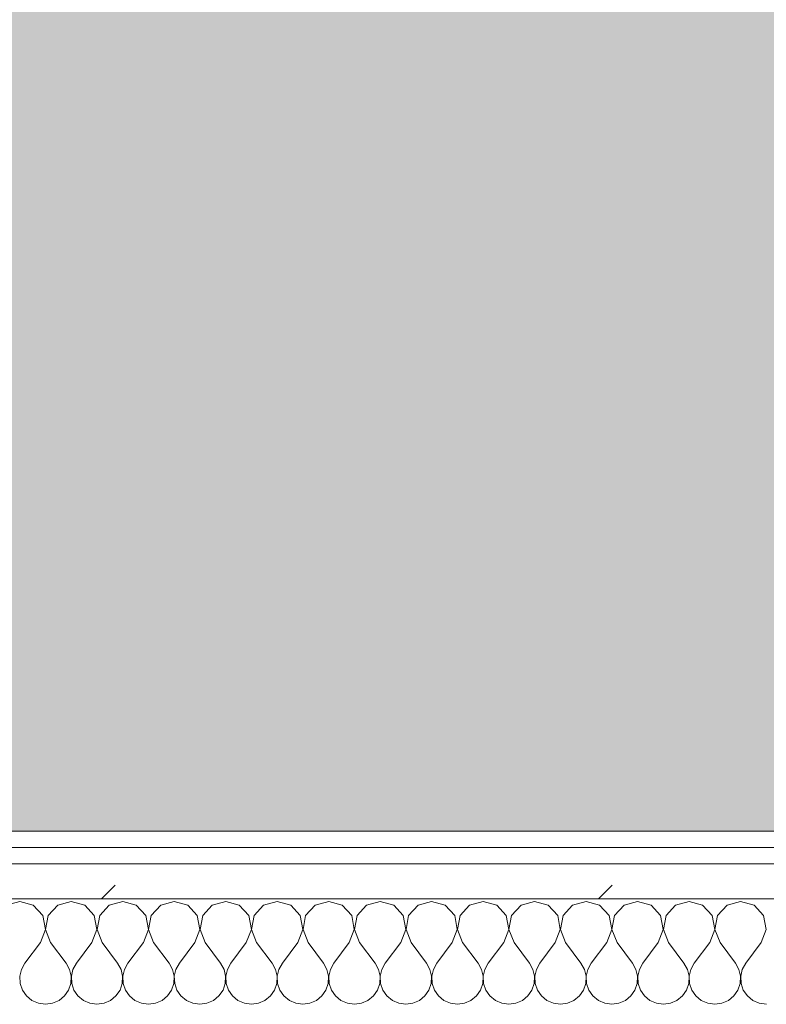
# Model space of a CAD drawing. Header units: millimetres. Extents: x -40968 to 13979, y -19284 to 4746.
# Tile 36 of 173: x -22143 to -21867, y -1193 to -829. Entities that reach past the tile are written whole.
import ezdxf
from ezdxf.enums import TextEntityAlignment as Align

# ---------------------------------------------------------------- set-up
doc = ezdxf.new("R2010")
doc.units = ezdxf.units.MM
doc.header["$MEASUREMENT"] = 0
doc.linetypes.add('Wipeout_Contour', pattern=[1000, 0, -1000])
doc.layers.add('Nuevo_05_AUX_Treball', color=7, linetype='Continuous')
doc.layers.add('Nuevo_08_E_Envans secs', color=7, linetype='Continuous')
for name, color, linetype, lineweight, true_color in [('Nuevo_05_AUX_Treball_Pluma_Nº__3', 7, 'Continuous', 5, 0xa4a4a4), ('Nuevo_08_E_Envans secs_Pluma_Nº__102', 7, 'Continuous', 5, 0xcccccc), ('Nuevo_08_E_Envans secs_Pluma_Nº__171', 171, 'Continuous', 13, 0xaaaaff), ('Nuevo_08_E_Envans secs_Pluma_Nº__177', 7, 'Continuous', 15, 0xf7e046)]:
    doc.layers.add(name, color=color, linetype=linetype, lineweight=lineweight, true_color=true_color)
doc.layers.add('Nuevo_08_E_Envans secs_Pluma_Nº__1', color=7, linetype='Continuous', lineweight=5)
doc.layers.add('Nuevo_Sellos de Zona Archicad_Pluma_Nº__6', color=7, linetype='Continuous', lineweight=5)
doc.styles.add('Estilo_Generado_1', font='txt')
pattern_1 = [(45, (0, 0), (-183.8478, 183.8478), [195, -65]), (45, (7e-14, 183.85), (-183.8478, 183.8478), [195, -65])]

# ---------------------------------------------------------------- blocks, each defined once
blk = doc.blocks.new('Planta 2_Office - Descans_1_1', base_point=(-17995.26, 748.54))
at = {"layer": 'Nuevo_05_AUX_Treball', "linetype": 'Continuous', "lineweight": 0, "true_color": 0xfee7e7}
blk.add_hatch(color=7, dxfattribs=at).paths.add_polyline_path([(-22963.42, -1128.98), (-22225.88, -1128.98), (-21025.88, -1128.98), (-18225.38, -1128.98), (-12886.81, -1128.98), (-12886.81, -996.81), (-12428.84, -996.81), (-12428.84, 1963.55), (-22963.42, 1963.55)])
at = {"layer": 'Nuevo_05_AUX_Treball_Pluma_Nº__3', "color": 253, "linetype": 'Continuous', "lineweight": 5, "true_color": 0xa4a4a4, "flags": 128}
blk.add_lwpolyline([(-22963.42, -1128.98), (-22225.88, -1128.98), (-21025.88, -1128.98), (-18225.38, -1128.98), (-12886.81, -1128.98), (-12886.81, -996.81), (-12428.84, -996.81), (-12428.84, 1963.55), (-22963.42, 1963.55)], close=True, dxfattribs=at)
at = {"layer": 'Nuevo_Sellos de Zona Archicad_Pluma_Nº__6', "color": 7, "lineweight": 5, "style": 'Estilo_Generado_1'}
for tag, p in [('ROOM_NAME', (-17995.26, 690.38)), ('ROOM_NUMBER', (-17995.26, 465.99)), ('ROOM_NET_AREA', (-17995.26, 238.62))]:
    blk.add_attdef(tag, text='', height=120, dxfattribs=at).set_placement(p, align=Align.TOP_LEFT)
blk = doc.blocks.new('*X244')
at = {"layer": 'Nuevo_08_E_Envans secs_Pluma_Nº__102', "color": 254, "linetype": 'Continuous', "lineweight": 5, "true_color": 0xcccccc}
for p, q in [((-22142.86, -1154.93), (-22147.86, -1156.35)), ((-22137.85, -1156.35), (-22142.86, -1154.93)), ((-22123.81, -1154.93), (-22128.82, -1156.35)), ((-22118.8, -1156.35), (-22123.81, -1154.93)), ((-22104.76, -1154.93), (-22109.77, -1156.35)), ((-22099.75, -1156.35), (-22104.76, -1154.93)), ((-22085.71, -1154.93), (-22090.72, -1156.35)), ((-22080.71, -1156.35), (-22085.71, -1154.93)), ((-22066.67, -1154.93), (-22071.67, -1156.35)), ((-22061.66, -1156.35), (-22066.67, -1154.93)), ((-22047.62, -1154.93), (-22052.63, -1156.35)), ((-22042.61, -1156.35), (-22047.62, -1154.93)), ((-22028.57, -1154.93), (-22033.58, -1156.35)), ((-22023.56, -1156.35), (-22028.57, -1154.93)), ((-22009.52, -1154.93), (-22014.53, -1156.35)), ((-22004.52, -1156.35), (-22009.52, -1154.93)), ((-21990.48, -1154.93), (-21995.48, -1156.35)), ((-21985.47, -1156.35), (-21990.48, -1154.93)), ((-21971.43, -1154.93), (-21976.44, -1156.35)), ((-21966.42, -1156.35), (-21971.43, -1154.93)), ((-21952.38, -1154.93), (-21957.39, -1156.35)), ((-21947.37, -1156.35), (-21952.38, -1154.93)), ((-21933.33, -1154.93), (-21938.34, -1156.35)), ((-21928.33, -1156.35), (-21933.33, -1154.93)), ((-21914.29, -1154.93), (-21919.29, -1156.35)), ((-21909.28, -1156.35), (-21914.29, -1154.93)), ((-21895.24, -1154.93), (-21900.25, -1156.35)), ((-21890.23, -1156.35), (-21895.24, -1154.93)), ((-21876.19, -1154.93), (-21881.2, -1156.35)), ((-21871.18, -1156.35), (-21876.19, -1154.93)), ((-22134.34, -1160.19), (-22137.85, -1156.35)), ((-22128.82, -1156.35), (-22132.33, -1160.19)), ((-22115.29, -1160.19), (-22118.8, -1156.35)), ((-22109.77, -1156.35), (-22113.28, -1160.19)), ((-22096.24, -1160.19), (-22099.75, -1156.35)), ((-22090.72, -1156.35), (-22094.23, -1160.19)), ((-22077.2, -1160.19), (-22080.71, -1156.35)), ((-22071.67, -1156.35), (-22075.19, -1160.19)), ((-22058.15, -1160.19), (-22061.66, -1156.35)), ((-22052.63, -1156.35), (-22056.14, -1160.19)), ((-22039.1, -1160.19), (-22042.61, -1156.35)), ((-22033.58, -1156.35), (-22037.09, -1160.19)), ((-22020.05, -1160.19), (-22023.56, -1156.35)), ((-22014.53, -1156.35), (-22018.04, -1160.19)), ((-22001.01, -1160.19), (-22004.52, -1156.35)), ((-21995.48, -1156.35), (-21998.99, -1160.19)), ((-21981.96, -1160.19), (-21985.47, -1156.35)), ((-21976.44, -1156.35), (-21979.95, -1160.19)), ((-21962.91, -1160.19), (-21966.42, -1156.35)), ((-21957.39, -1156.35), (-21960.9, -1160.19)), ((-21943.86, -1160.19), (-21947.37, -1156.35)), ((-21938.34, -1156.35), (-21941.85, -1160.19)), ((-21924.81, -1160.19), (-21928.33, -1156.35)), ((-21919.29, -1156.35), (-21922.8, -1160.19)), ((-21905.77, -1160.19), (-21909.28, -1156.35)), ((-21900.25, -1156.35), (-21903.76, -1160.19)), ((-21886.72, -1160.19), (-21890.23, -1156.35)), ((-21881.2, -1156.35), (-21884.71, -1160.19)), ((-21867.67, -1160.19), (-21871.18, -1156.35)), ((-22133.37, -1165.31), (-22134.34, -1160.19)), ((-22132.33, -1160.19), (-22133.29, -1165.31)), ((-22114.32, -1165.31), (-22115.29, -1160.19)), ((-22113.28, -1160.19), (-22114.25, -1165.31)), ((-22095.28, -1165.31), (-22096.24, -1160.19)), ((-22094.23, -1160.19), (-22095.2, -1165.31)), ((-22076.23, -1165.31), (-22077.2, -1160.19)), ((-22075.19, -1160.19), (-22076.15, -1165.31)), ((-22057.18, -1165.31), (-22058.15, -1160.19)), ((-22056.14, -1160.19), (-22057.1, -1165.31)), ((-22038.13, -1165.31), (-22039.1, -1160.19)), ((-22037.09, -1160.19), (-22038.06, -1165.31)), ((-22019.09, -1165.31), (-22020.05, -1160.19)), ((-22018.04, -1160.19), (-22019.01, -1165.31)), ((-22000.04, -1165.31), (-22001.01, -1160.19)), ((-21998.99, -1160.19), (-21999.96, -1165.31)), ((-21980.99, -1165.31), (-21981.96, -1160.19)), ((-21979.95, -1160.19), (-21980.91, -1165.31)), ((-21961.94, -1165.31), (-21962.91, -1160.19)), ((-21960.9, -1160.19), (-21961.87, -1165.31)), ((-21942.9, -1165.31), (-21943.86, -1160.19)), ((-21941.85, -1160.19), (-21942.82, -1165.31)), ((-21923.85, -1165.31), (-21924.81, -1160.19)), ((-21922.8, -1160.19), (-21923.77, -1165.31)), ((-21904.8, -1165.31), (-21905.77, -1160.19)), ((-21903.76, -1160.19), (-21904.72, -1165.31)), ((-21885.75, -1165.31), (-21886.72, -1160.19)), ((-21884.71, -1160.19), (-21885.68, -1165.31)), ((-21866.71, -1165.31), (-21867.67, -1160.19)), ((-22135.24, -1170.17), (-22133.37, -1165.31)), ((-22133.29, -1165.31), (-22131.43, -1170.17)), ((-22116.19, -1170.17), (-22114.32, -1165.31)), ((-22114.25, -1165.31), (-22112.38, -1170.17)), ((-22097.14, -1170.17), (-22095.28, -1165.31)), ((-22095.2, -1165.31), (-22093.33, -1170.17)), ((-22078.1, -1170.17), (-22076.23, -1165.31)), ((-22076.15, -1165.31), (-22074.29, -1170.17)), ((-22059.05, -1170.17), (-22057.18, -1165.31)), ((-22057.1, -1165.31), (-22055.24, -1170.17)), ((-22040, -1170.17), (-22038.13, -1165.31)), ((-22038.06, -1165.31), (-22036.19, -1170.17)), ((-22020.95, -1170.17), (-22019.09, -1165.31)), ((-22019.01, -1165.31), (-22017.14, -1170.17)), ((-22001.9, -1170.17), (-22000.04, -1165.31)), ((-21999.96, -1165.31), (-21998.1, -1170.17)), ((-21982.86, -1170.17), (-21980.99, -1165.31)), ((-21980.91, -1165.31), (-21979.05, -1170.17)), ((-21963.81, -1170.17), (-21961.94, -1165.31)), ((-21961.87, -1165.31), (-21960, -1170.17)), ((-21944.76, -1170.17), (-21942.9, -1165.31)), ((-21942.82, -1165.31), (-21940.95, -1170.17)), ((-21925.71, -1170.17), (-21923.85, -1165.31)), ((-21923.77, -1165.31), (-21921.9, -1170.17)), ((-21906.67, -1170.17), (-21904.8, -1165.31)), ((-21904.72, -1165.31), (-21902.86, -1170.17)), ((-21887.62, -1170.17), (-21885.75, -1165.31)), ((-21885.68, -1165.31), (-21883.81, -1170.17)), ((-21868.57, -1170.17), (-21866.71, -1165.31)), ((-22135.24, -1170.17), (-22140.95, -1177.79)), ((-22131.43, -1170.17), (-22125.71, -1177.79)), ((-22116.19, -1170.17), (-22121.9, -1177.79)), ((-22112.38, -1170.17), (-22106.67, -1177.79)), ((-22097.14, -1170.17), (-22102.86, -1177.79)), ((-22093.33, -1170.17), (-22087.62, -1177.79)), ((-22078.1, -1170.17), (-22083.81, -1177.79)), ((-22074.29, -1170.17), (-22068.57, -1177.79)), ((-22059.05, -1170.17), (-22064.76, -1177.79)), ((-22055.24, -1170.17), (-22049.52, -1177.79)), ((-22040, -1170.17), (-22045.71, -1177.79)), ((-22036.19, -1170.17), (-22030.48, -1177.79)), ((-22020.95, -1170.17), (-22026.67, -1177.79)), ((-22017.14, -1170.17), (-22011.43, -1177.79)), ((-22001.9, -1170.17), (-22007.62, -1177.79)), ((-21998.1, -1170.17), (-21992.38, -1177.79)), ((-21982.86, -1170.17), (-21988.57, -1177.79)), ((-21979.05, -1170.17), (-21973.33, -1177.79)), ((-21963.81, -1170.17), (-21969.52, -1177.79)), ((-21960, -1170.17), (-21954.29, -1177.79)), ((-21944.76, -1170.17), (-21950.48, -1177.79)), ((-21940.95, -1170.17), (-21935.24, -1177.79)), ((-21925.71, -1170.17), (-21931.43, -1177.79)), ((-21921.9, -1170.17), (-21916.19, -1177.79)), ((-21906.67, -1170.17), (-21912.38, -1177.79)), ((-21902.86, -1170.17), (-21897.14, -1177.79)), ((-21887.62, -1170.17), (-21893.33, -1177.79)), ((-21883.81, -1170.17), (-21878.1, -1177.79)), ((-21868.57, -1170.17), (-21874.29, -1177.79)), ((-22142.22, -1180.08), (-22142.82, -1182.64)), ((-22140.95, -1177.79), (-22142.22, -1180.08)), ((-22124.44, -1180.08), (-22125.71, -1177.79)), ((-22123.85, -1182.64), (-22124.44, -1180.08)), ((-22123.18, -1180.08), (-22123.77, -1182.64)), ((-22121.9, -1177.79), (-22123.18, -1180.08)), ((-22105.4, -1180.08), (-22106.67, -1177.79)), ((-22104.8, -1182.64), (-22105.4, -1180.08)), ((-22104.13, -1180.08), (-22104.72, -1182.64)), ((-22102.86, -1177.79), (-22104.13, -1180.08)), ((-22086.35, -1180.08), (-22087.62, -1177.79)), ((-22085.75, -1182.64), (-22086.35, -1180.08)), ((-22085.08, -1180.08), (-22085.68, -1182.64)), ((-22083.81, -1177.79), (-22085.08, -1180.08)), ((-22067.3, -1180.08), (-22068.57, -1177.79)), ((-22066.71, -1182.64), (-22067.3, -1180.08)), ((-22066.03, -1180.08), (-22066.63, -1182.64)), ((-22064.76, -1177.79), (-22066.03, -1180.08)), ((-22048.25, -1180.08), (-22049.52, -1177.79)), ((-22047.66, -1182.64), (-22048.25, -1180.08)), ((-22046.99, -1180.08), (-22047.58, -1182.64)), ((-22045.71, -1177.79), (-22046.99, -1180.08)), ((-22029.2, -1180.08), (-22030.48, -1177.79)), ((-22028.61, -1182.64), (-22029.2, -1180.08)), ((-22027.94, -1180.08), (-22028.53, -1182.64)), ((-22026.67, -1177.79), (-22027.94, -1180.08)), ((-22010.16, -1180.08), (-22011.43, -1177.79)), ((-22009.56, -1182.64), (-22010.16, -1180.08)), ((-22008.89, -1180.08), (-22009.49, -1182.64)), ((-22007.62, -1177.79), (-22008.89, -1180.08)), ((-21991.11, -1180.08), (-21992.38, -1177.79)), ((-21990.51, -1182.64), (-21991.11, -1180.08)), ((-21989.84, -1180.08), (-21990.44, -1182.64)), ((-21988.57, -1177.79), (-21989.84, -1180.08)), ((-21972.06, -1180.08), (-21973.33, -1177.79)), ((-21971.47, -1182.64), (-21972.06, -1180.08)), ((-21970.8, -1180.08), (-21971.39, -1182.64)), ((-21969.52, -1177.79), (-21970.8, -1180.08)), ((-21953.01, -1180.08), (-21954.29, -1177.79)), ((-21952.42, -1182.64), (-21953.01, -1180.08)), ((-21951.75, -1180.08), (-21952.34, -1182.64)), ((-21950.48, -1177.79), (-21951.75, -1180.08)), ((-21933.97, -1180.08), (-21935.24, -1177.79)), ((-21933.37, -1182.64), (-21933.97, -1180.08)), ((-21932.7, -1180.08), (-21933.29, -1182.64)), ((-21931.43, -1177.79), (-21932.7, -1180.08)), ((-21914.92, -1180.08), (-21916.19, -1177.79)), ((-21914.32, -1182.64), (-21914.92, -1180.08)), ((-21913.65, -1180.08), (-21914.25, -1182.64)), ((-21912.38, -1177.79), (-21913.65, -1180.08)), ((-21895.87, -1180.08), (-21897.14, -1177.79)), ((-21895.28, -1182.64), (-21895.87, -1180.08)), ((-21894.6, -1180.08), (-21895.2, -1182.64)), ((-21893.33, -1177.79), (-21894.6, -1180.08)), ((-21876.82, -1180.08), (-21878.1, -1177.79)), ((-21876.23, -1182.64), (-21876.82, -1180.08)), ((-21875.56, -1180.08), (-21876.15, -1182.64)), ((-21874.29, -1177.79), (-21875.56, -1180.08)), ((-22142.82, -1182.64), (-22142.69, -1185.27)), ((-22123.98, -1185.27), (-22123.85, -1182.64)), ((-22123.77, -1182.64), (-22123.64, -1185.27)), ((-22104.93, -1185.27), (-22104.8, -1182.64)), ((-22104.72, -1182.64), (-22104.6, -1185.27)), ((-22085.88, -1185.27), (-22085.75, -1182.64)), ((-22085.68, -1182.64), (-22085.55, -1185.27)), ((-22066.83, -1185.27), (-22066.71, -1182.64)), ((-22066.63, -1182.64), (-22066.5, -1185.27)), ((-22047.78, -1185.27), (-22047.66, -1182.64)), ((-22047.58, -1182.64), (-22047.45, -1185.27)), ((-22028.74, -1185.27), (-22028.61, -1182.64)), ((-22028.53, -1182.64), (-22028.41, -1185.27)), ((-22009.69, -1185.27), (-22009.56, -1182.64)), ((-22009.49, -1182.64), (-22009.36, -1185.27)), ((-21990.64, -1185.27), (-21990.51, -1182.64)), ((-21990.44, -1182.64), (-21990.31, -1185.27)), ((-21971.59, -1185.27), (-21971.47, -1182.64)), ((-21971.39, -1182.64), (-21971.26, -1185.27)), ((-21952.55, -1185.27), (-21952.42, -1182.64)), ((-21952.34, -1182.64), (-21952.22, -1185.27)), ((-21933.5, -1185.27), (-21933.37, -1182.64)), ((-21933.29, -1182.64), (-21933.17, -1185.27)), ((-21914.45, -1185.27), (-21914.32, -1182.64)), ((-21914.25, -1182.64), (-21914.12, -1185.27)), ((-21895.4, -1185.27), (-21895.28, -1182.64)), ((-21895.2, -1182.64), (-21895.07, -1185.27)), ((-21876.36, -1185.27), (-21876.23, -1182.64)), ((-21876.15, -1182.64), (-21876.02, -1185.27)), ((-22142.69, -1185.27), (-22141.85, -1187.76)), ((-22141.85, -1187.76), (-22140.36, -1189.92)), ((-22126.3, -1189.92), (-22124.81, -1187.76)), ((-22124.81, -1187.76), (-22123.98, -1185.27)), ((-22123.64, -1185.27), (-22122.8, -1187.76)), ((-22122.8, -1187.76), (-22121.32, -1189.92)), ((-22107.26, -1189.92), (-22105.77, -1187.76)), ((-22105.77, -1187.76), (-22104.93, -1185.27)), ((-22104.6, -1185.27), (-22103.76, -1187.76)), ((-22103.76, -1187.76), (-22102.27, -1189.92)), ((-22088.21, -1189.92), (-22086.72, -1187.76)), ((-22086.72, -1187.76), (-22085.88, -1185.27)), ((-22085.55, -1185.27), (-22084.71, -1187.76)), ((-22084.71, -1187.76), (-22083.22, -1189.92)), ((-22069.16, -1189.92), (-22067.67, -1187.76)), ((-22067.67, -1187.76), (-22066.83, -1185.27)), ((-22066.5, -1185.27), (-22065.66, -1187.76)), ((-22065.66, -1187.76), (-22064.17, -1189.92)), ((-22050.11, -1189.92), (-22048.62, -1187.76)), ((-22048.62, -1187.76), (-22047.78, -1185.27)), ((-22047.45, -1185.27), (-22046.61, -1187.76)), ((-22046.61, -1187.76), (-22045.13, -1189.92)), ((-22031.06, -1189.92), (-22029.58, -1187.76)), ((-22029.58, -1187.76), (-22028.74, -1185.27)), ((-22028.41, -1185.27), (-22027.57, -1187.76)), ((-22027.57, -1187.76), (-22026.08, -1189.92)), ((-22012.02, -1189.92), (-22010.53, -1187.76)), ((-22010.53, -1187.76), (-22009.69, -1185.27)), ((-22009.36, -1185.27), (-22008.52, -1187.76)), ((-22008.52, -1187.76), (-22007.03, -1189.92)), ((-21992.97, -1189.92), (-21991.48, -1187.76)), ((-21991.48, -1187.76), (-21990.64, -1185.27)), ((-21990.31, -1185.27), (-21989.47, -1187.76)), ((-21989.47, -1187.76), (-21987.98, -1189.92)), ((-21973.92, -1189.92), (-21972.43, -1187.76)), ((-21972.43, -1187.76), (-21971.59, -1185.27)), ((-21971.26, -1185.27), (-21970.42, -1187.76)), ((-21970.42, -1187.76), (-21968.94, -1189.92)), ((-21954.87, -1189.92), (-21953.39, -1187.76)), ((-21953.39, -1187.76), (-21952.55, -1185.27)), ((-21952.22, -1185.27), (-21951.38, -1187.76)), ((-21951.38, -1187.76), (-21949.89, -1189.92)), ((-21935.83, -1189.92), (-21934.34, -1187.76)), ((-21934.34, -1187.76), (-21933.5, -1185.27)), ((-21933.17, -1185.27), (-21932.33, -1187.76)), ((-21932.33, -1187.76), (-21930.84, -1189.92)), ((-21916.78, -1189.92), (-21915.29, -1187.76)), ((-21915.29, -1187.76), (-21914.45, -1185.27)), ((-21914.12, -1185.27), (-21913.28, -1187.76)), ((-21913.28, -1187.76), (-21911.79, -1189.92)), ((-21897.73, -1189.92), (-21896.24, -1187.76)), ((-21896.24, -1187.76), (-21895.4, -1185.27)), ((-21895.07, -1185.27), (-21894.23, -1187.76)), ((-21894.23, -1187.76), (-21892.74, -1189.92)), ((-21878.68, -1189.92), (-21877.2, -1187.76)), ((-21877.2, -1187.76), (-21876.36, -1185.27)), ((-21876.02, -1185.27), (-21875.19, -1187.76)), ((-21875.19, -1187.76), (-21873.7, -1189.92)), ((-22140.36, -1189.92), (-22138.34, -1191.6)), ((-22138.34, -1191.6), (-22135.94, -1192.66)), ((-22130.73, -1192.66), (-22128.33, -1191.6)), ((-22128.33, -1191.6), (-22126.3, -1189.92)), ((-22121.32, -1189.92), (-22119.29, -1191.6)), ((-22119.29, -1191.6), (-22116.89, -1192.66)), ((-22111.68, -1192.66), (-22109.28, -1191.6)), ((-22109.28, -1191.6), (-22107.26, -1189.92)), ((-22102.27, -1189.92), (-22100.25, -1191.6)), ((-22100.25, -1191.6), (-22097.84, -1192.66)), ((-22092.64, -1192.66), (-22090.23, -1191.6)), ((-22090.23, -1191.6), (-22088.21, -1189.92)), ((-22083.22, -1189.92), (-22081.2, -1191.6)), ((-22081.2, -1191.6), (-22078.79, -1192.66)), ((-22073.59, -1192.66), (-22071.18, -1191.6)), ((-22071.18, -1191.6), (-22069.16, -1189.92)), ((-22064.17, -1189.92), (-22062.15, -1191.6)), ((-22062.15, -1191.6), (-22059.75, -1192.66)), ((-22054.54, -1192.66), (-22052.14, -1191.6)), ((-22052.14, -1191.6), (-22050.11, -1189.92)), ((-22045.13, -1189.92), (-22043.1, -1191.6)), ((-22043.1, -1191.6), (-22040.7, -1192.66)), ((-22035.49, -1192.66), (-22033.09, -1191.6)), ((-22033.09, -1191.6), (-22031.06, -1189.92)), ((-22026.08, -1189.92), (-22024.05, -1191.6)), ((-22024.05, -1191.6), (-22021.65, -1192.66)), ((-22016.45, -1192.66), (-22014.04, -1191.6)), ((-22014.04, -1191.6), (-22012.02, -1189.92)), ((-22007.03, -1189.92), (-22005.01, -1191.6)), ((-22005.01, -1191.6), (-22002.6, -1192.66)), ((-21997.4, -1192.66), (-21994.99, -1191.6)), ((-21994.99, -1191.6), (-21992.97, -1189.92)), ((-21987.98, -1189.92), (-21985.96, -1191.6)), ((-21985.96, -1191.6), (-21983.55, -1192.66)), ((-21978.35, -1192.66), (-21975.95, -1191.6)), ((-21975.95, -1191.6), (-21973.92, -1189.92)), ((-21968.94, -1189.92), (-21966.91, -1191.6)), ((-21966.91, -1191.6), (-21964.51, -1192.66)), ((-21959.3, -1192.66), (-21956.9, -1191.6)), ((-21956.9, -1191.6), (-21954.87, -1189.92)), ((-21949.89, -1189.92), (-21947.86, -1191.6)), ((-21947.86, -1191.6), (-21945.46, -1192.66)), ((-21940.25, -1192.66), (-21937.85, -1191.6)), ((-21937.85, -1191.6), (-21935.83, -1189.92)), ((-21930.84, -1189.92), (-21928.82, -1191.6)), ((-21928.82, -1191.6), (-21926.41, -1192.66)), ((-21921.21, -1192.66), (-21918.8, -1191.6)), ((-21918.8, -1191.6), (-21916.78, -1189.92)), ((-21911.79, -1189.92), (-21909.77, -1191.6)), ((-21909.77, -1191.6), (-21907.36, -1192.66)), ((-21902.16, -1192.66), (-21899.75, -1191.6)), ((-21899.75, -1191.6), (-21897.73, -1189.92)), ((-21892.74, -1189.92), (-21890.72, -1191.6)), ((-21890.72, -1191.6), (-21888.32, -1192.66)), ((-21883.11, -1192.66), (-21880.71, -1191.6)), ((-21880.71, -1191.6), (-21878.68, -1189.92)), ((-21873.7, -1189.92), (-21871.67, -1191.6)), ((-21871.67, -1191.6), (-21869.27, -1192.66)), ((-22135.94, -1192.66), (-22133.33, -1193.02)), ((-22133.33, -1193.02), (-22130.73, -1192.66)), ((-22116.89, -1192.66), (-22114.29, -1193.02)), ((-22114.29, -1193.02), (-22111.68, -1192.66)), ((-22097.84, -1192.66), (-22095.24, -1193.02)), ((-22095.24, -1193.02), (-22092.64, -1192.66)), ((-22078.79, -1192.66), (-22076.19, -1193.02)), ((-22076.19, -1193.02), (-22073.59, -1192.66)), ((-22059.75, -1192.66), (-22057.14, -1193.02)), ((-22057.14, -1193.02), (-22054.54, -1192.66)), ((-22040.7, -1192.66), (-22038.1, -1193.02)), ((-22038.1, -1193.02), (-22035.49, -1192.66)), ((-22021.65, -1192.66), (-22019.05, -1193.02)), ((-22019.05, -1193.02), (-22016.45, -1192.66)), ((-22002.6, -1192.66), (-22000, -1193.02)), ((-22000, -1193.02), (-21997.4, -1192.66)), ((-21983.55, -1192.66), (-21980.95, -1193.02)), ((-21980.95, -1193.02), (-21978.35, -1192.66)), ((-21964.51, -1192.66), (-21961.9, -1193.02)), ((-21961.9, -1193.02), (-21959.3, -1192.66)), ((-21945.46, -1192.66), (-21942.86, -1193.02)), ((-21942.86, -1193.02), (-21940.25, -1192.66)), ((-21926.41, -1192.66), (-21923.81, -1193.02)), ((-21923.81, -1193.02), (-21921.21, -1192.66)), ((-21907.36, -1192.66), (-21904.76, -1193.02)), ((-21904.76, -1193.02), (-21902.16, -1192.66)), ((-21888.32, -1192.66), (-21885.71, -1193.02)), ((-21885.71, -1193.02), (-21883.11, -1192.66)), ((-21869.27, -1192.66), (-21866.67, -1193.02))]:
    blk.add_line(p, q, dxfattribs=at)
blk = doc.blocks.new('Muro_90_1', base_point=(-20233.93, -1193.98))
at = {"color": 254, "linetype": 'Wipeout_Contour', "lineweight": 0, "ltscale": 86513.737601}
blk.add_wipeout([(-20233.93, -1128.98), (-22963.42, -1128.98), (-22963.42, -1134.98), (-20233.93, -1134.98)], dxfattribs=at).dxf.layer = 'Nuevo_08_E_Envans secs'
at = {"color": 254, "linetype": 'Wipeout_Contour', "lineweight": 0, "ltscale": 86517.020667}
blk.add_wipeout([(-20233.93, -1140.98), (-22963.42, -1140.98), (-22963.42, -1153.98), (-20233.93, -1153.98)], dxfattribs=at).dxf.layer = 'Nuevo_08_E_Envans secs'
at = {"layer": 'Nuevo_08_E_Envans secs_Pluma_Nº__171', "linetype": 'Continuous', "lineweight": 13, "true_color": 0xaaaaff}
h = blk.add_hatch(dxfattribs=at)
h.set_pattern_fill('Panellat_HPL_0001', color=161, style=0, pattern_type=2)
h.set_pattern_definition(pattern_1)
h.paths.add_polyline_path([(-20233.93, -1128.98), (-22963.42, -1128.98), (-22963.42, -1134.98), (-20233.93, -1134.98)])
at = {"layer": 'Nuevo_08_E_Envans secs_Pluma_Nº__177', "linetype": 'Continuous', "lineweight": 15, "true_color": 0xf7e046}
h = blk.add_hatch(dxfattribs=at)
h.set_pattern_fill('Panellat_HPL_0001', color=53, style=0, pattern_type=2)
h.set_pattern_definition(pattern_1)
h.paths.add_polyline_path([(-20233.93, -1140.98), (-22963.42, -1140.98), (-22963.42, -1153.98), (-20233.93, -1153.98)])
at = {"layer": 'Nuevo_08_E_Envans secs_Pluma_Nº__1', "color": 7, "linetype": 'Continuous', "lineweight": 5}
for p, q in [((-20233.93, -1134.98), (-22963.42, -1134.98)), ((-20233.93, -1140.98), (-22963.42, -1140.98)), ((-20233.93, -1153.98), (-22963.42, -1153.98))]:
    blk.add_line(p, q, dxfattribs=at)
at = {"layer": 'Nuevo_08_E_Envans secs_Pluma_Nº__1', "color": 7, "linetype": 'Continuous', "lineweight": 5, "flags": 128}
blk.add_lwpolyline([(-20233.93, -1128.98), (-22963.42, -1128.98)], dxfattribs=at)
at = {"layer": 'Nuevo_08_E_Envans secs', "color": 7, "lineweight": 20}
blk.add_blockref('*X244', (0, 0), dxfattribs=at)
blk = doc.blocks.new('*X494')
at = {"layer": 'Nuevo_08_E_Envans secs_Pluma_Nº__102', "color": 254, "linetype": 'Continuous', "lineweight": 5, "true_color": 0xcccccc}
for p, q in [((-22142.86, -1154.93), (-22147.86, -1156.35)), ((-22137.85, -1156.35), (-22142.86, -1154.93)), ((-22123.81, -1154.93), (-22128.82, -1156.35)), ((-22118.8, -1156.35), (-22123.81, -1154.93)), ((-22104.76, -1154.93), (-22109.77, -1156.35)), ((-22099.75, -1156.35), (-22104.76, -1154.93)), ((-22085.71, -1154.93), (-22090.72, -1156.35)), ((-22080.71, -1156.35), (-22085.71, -1154.93)), ((-22066.67, -1154.93), (-22071.67, -1156.35)), ((-22061.66, -1156.35), (-22066.67, -1154.93)), ((-22047.62, -1154.93), (-22052.63, -1156.35)), ((-22042.61, -1156.35), (-22047.62, -1154.93)), ((-22028.57, -1154.93), (-22033.58, -1156.35)), ((-22023.56, -1156.35), (-22028.57, -1154.93)), ((-22009.52, -1154.93), (-22014.53, -1156.35)), ((-22004.52, -1156.35), (-22009.52, -1154.93)), ((-21990.48, -1154.93), (-21995.48, -1156.35)), ((-21985.47, -1156.35), (-21990.48, -1154.93)), ((-21971.43, -1154.93), (-21976.44, -1156.35)), ((-21966.42, -1156.35), (-21971.43, -1154.93)), ((-21952.38, -1154.93), (-21957.39, -1156.35)), ((-21947.37, -1156.35), (-21952.38, -1154.93)), ((-21933.33, -1154.93), (-21938.34, -1156.35)), ((-21928.33, -1156.35), (-21933.33, -1154.93)), ((-21914.29, -1154.93), (-21919.29, -1156.35)), ((-21909.28, -1156.35), (-21914.29, -1154.93)), ((-21895.24, -1154.93), (-21900.25, -1156.35)), ((-21890.23, -1156.35), (-21895.24, -1154.93)), ((-21876.19, -1154.93), (-21881.2, -1156.35)), ((-21871.18, -1156.35), (-21876.19, -1154.93)), ((-22134.34, -1160.19), (-22137.85, -1156.35)), ((-22128.82, -1156.35), (-22132.33, -1160.19)), ((-22115.29, -1160.19), (-22118.8, -1156.35)), ((-22109.77, -1156.35), (-22113.28, -1160.19)), ((-22096.24, -1160.19), (-22099.75, -1156.35)), ((-22090.72, -1156.35), (-22094.23, -1160.19)), ((-22077.2, -1160.19), (-22080.71, -1156.35)), ((-22071.67, -1156.35), (-22075.19, -1160.19)), ((-22058.15, -1160.19), (-22061.66, -1156.35)), ((-22052.63, -1156.35), (-22056.14, -1160.19)), ((-22039.1, -1160.19), (-22042.61, -1156.35)), ((-22033.58, -1156.35), (-22037.09, -1160.19)), ((-22020.05, -1160.19), (-22023.56, -1156.35)), ((-22014.53, -1156.35), (-22018.04, -1160.19)), ((-22001.01, -1160.19), (-22004.52, -1156.35)), ((-21995.48, -1156.35), (-21998.99, -1160.19)), ((-21981.96, -1160.19), (-21985.47, -1156.35)), ((-21976.44, -1156.35), (-21979.95, -1160.19)), ((-21962.91, -1160.19), (-21966.42, -1156.35)), ((-21957.39, -1156.35), (-21960.9, -1160.19)), ((-21943.86, -1160.19), (-21947.37, -1156.35)), ((-21938.34, -1156.35), (-21941.85, -1160.19)), ((-21924.81, -1160.19), (-21928.33, -1156.35)), ((-21919.29, -1156.35), (-21922.8, -1160.19)), ((-21905.77, -1160.19), (-21909.28, -1156.35)), ((-21900.25, -1156.35), (-21903.76, -1160.19)), ((-21886.72, -1160.19), (-21890.23, -1156.35)), ((-21881.2, -1156.35), (-21884.71, -1160.19)), ((-21867.67, -1160.19), (-21871.18, -1156.35)), ((-22133.37, -1165.31), (-22134.34, -1160.19)), ((-22132.33, -1160.19), (-22133.29, -1165.31)), ((-22114.32, -1165.31), (-22115.29, -1160.19)), ((-22113.28, -1160.19), (-22114.25, -1165.31)), ((-22095.28, -1165.31), (-22096.24, -1160.19)), ((-22094.23, -1160.19), (-22095.2, -1165.31)), ((-22076.23, -1165.31), (-22077.2, -1160.19)), ((-22075.19, -1160.19), (-22076.15, -1165.31)), ((-22057.18, -1165.31), (-22058.15, -1160.19)), ((-22056.14, -1160.19), (-22057.1, -1165.31)), ((-22038.13, -1165.31), (-22039.1, -1160.19)), ((-22037.09, -1160.19), (-22038.06, -1165.31)), ((-22019.09, -1165.31), (-22020.05, -1160.19)), ((-22018.04, -1160.19), (-22019.01, -1165.31)), ((-22000.04, -1165.31), (-22001.01, -1160.19)), ((-21998.99, -1160.19), (-21999.96, -1165.31)), ((-21980.99, -1165.31), (-21981.96, -1160.19)), ((-21979.95, -1160.19), (-21980.91, -1165.31)), ((-21961.94, -1165.31), (-21962.91, -1160.19)), ((-21960.9, -1160.19), (-21961.87, -1165.31)), ((-21942.9, -1165.31), (-21943.86, -1160.19)), ((-21941.85, -1160.19), (-21942.82, -1165.31)), ((-21923.85, -1165.31), (-21924.81, -1160.19)), ((-21922.8, -1160.19), (-21923.77, -1165.31)), ((-21904.8, -1165.31), (-21905.77, -1160.19)), ((-21903.76, -1160.19), (-21904.72, -1165.31)), ((-21885.75, -1165.31), (-21886.72, -1160.19)), ((-21884.71, -1160.19), (-21885.68, -1165.31)), ((-21866.71, -1165.31), (-21867.67, -1160.19)), ((-22135.24, -1170.17), (-22133.37, -1165.31)), ((-22133.29, -1165.31), (-22131.43, -1170.17)), ((-22116.19, -1170.17), (-22114.32, -1165.31)), ((-22114.25, -1165.31), (-22112.38, -1170.17)), ((-22097.14, -1170.17), (-22095.28, -1165.31)), ((-22095.2, -1165.31), (-22093.33, -1170.17)), ((-22078.1, -1170.17), (-22076.23, -1165.31)), ((-22076.15, -1165.31), (-22074.29, -1170.17)), ((-22059.05, -1170.17), (-22057.18, -1165.31)), ((-22057.1, -1165.31), (-22055.24, -1170.17)), ((-22040, -1170.17), (-22038.13, -1165.31)), ((-22038.06, -1165.31), (-22036.19, -1170.17)), ((-22020.95, -1170.17), (-22019.09, -1165.31)), ((-22019.01, -1165.31), (-22017.14, -1170.17)), ((-22001.9, -1170.17), (-22000.04, -1165.31)), ((-21999.96, -1165.31), (-21998.1, -1170.17)), ((-21982.86, -1170.17), (-21980.99, -1165.31)), ((-21980.91, -1165.31), (-21979.05, -1170.17)), ((-21963.81, -1170.17), (-21961.94, -1165.31)), ((-21961.87, -1165.31), (-21960, -1170.17)), ((-21944.76, -1170.17), (-21942.9, -1165.31)), ((-21942.82, -1165.31), (-21940.95, -1170.17)), ((-21925.71, -1170.17), (-21923.85, -1165.31)), ((-21923.77, -1165.31), (-21921.9, -1170.17)), ((-21906.67, -1170.17), (-21904.8, -1165.31)), ((-21904.72, -1165.31), (-21902.86, -1170.17)), ((-21887.62, -1170.17), (-21885.75, -1165.31)), ((-21885.68, -1165.31), (-21883.81, -1170.17)), ((-21868.57, -1170.17), (-21866.71, -1165.31)), ((-22135.24, -1170.17), (-22140.95, -1177.79)), ((-22131.43, -1170.17), (-22125.71, -1177.79)), ((-22116.19, -1170.17), (-22121.9, -1177.79)), ((-22112.38, -1170.17), (-22106.67, -1177.79)), ((-22097.14, -1170.17), (-22102.86, -1177.79)), ((-22093.33, -1170.17), (-22087.62, -1177.79)), ((-22078.1, -1170.17), (-22083.81, -1177.79)), ((-22074.29, -1170.17), (-22068.57, -1177.79)), ((-22059.05, -1170.17), (-22064.76, -1177.79)), ((-22055.24, -1170.17), (-22049.52, -1177.79)), ((-22040, -1170.17), (-22045.71, -1177.79)), ((-22036.19, -1170.17), (-22030.48, -1177.79)), ((-22020.95, -1170.17), (-22026.67, -1177.79)), ((-22017.14, -1170.17), (-22011.43, -1177.79)), ((-22001.9, -1170.17), (-22007.62, -1177.79)), ((-21998.1, -1170.17), (-21992.38, -1177.79)), ((-21982.86, -1170.17), (-21988.57, -1177.79)), ((-21979.05, -1170.17), (-21973.33, -1177.79)), ((-21963.81, -1170.17), (-21969.52, -1177.79)), ((-21960, -1170.17), (-21954.29, -1177.79)), ((-21944.76, -1170.17), (-21950.48, -1177.79)), ((-21940.95, -1170.17), (-21935.24, -1177.79)), ((-21925.71, -1170.17), (-21931.43, -1177.79)), ((-21921.9, -1170.17), (-21916.19, -1177.79)), ((-21906.67, -1170.17), (-21912.38, -1177.79)), ((-21902.86, -1170.17), (-21897.14, -1177.79)), ((-21887.62, -1170.17), (-21893.33, -1177.79)), ((-21883.81, -1170.17), (-21878.1, -1177.79)), ((-21868.57, -1170.17), (-21874.29, -1177.79)), ((-22142.22, -1180.08), (-22142.82, -1182.64)), ((-22140.95, -1177.79), (-22142.22, -1180.08)), ((-22124.44, -1180.08), (-22125.71, -1177.79)), ((-22123.85, -1182.64), (-22124.44, -1180.08)), ((-22123.18, -1180.08), (-22123.77, -1182.64)), ((-22121.9, -1177.79), (-22123.18, -1180.08)), ((-22105.4, -1180.08), (-22106.67, -1177.79)), ((-22104.8, -1182.64), (-22105.4, -1180.08)), ((-22104.13, -1180.08), (-22104.72, -1182.64)), ((-22102.86, -1177.79), (-22104.13, -1180.08)), ((-22086.35, -1180.08), (-22087.62, -1177.79)), ((-22085.75, -1182.64), (-22086.35, -1180.08)), ((-22085.08, -1180.08), (-22085.68, -1182.64)), ((-22083.81, -1177.79), (-22085.08, -1180.08)), ((-22067.3, -1180.08), (-22068.57, -1177.79)), ((-22066.71, -1182.64), (-22067.3, -1180.08)), ((-22066.03, -1180.08), (-22066.63, -1182.64)), ((-22064.76, -1177.79), (-22066.03, -1180.08)), ((-22048.25, -1180.08), (-22049.52, -1177.79)), ((-22047.66, -1182.64), (-22048.25, -1180.08)), ((-22046.99, -1180.08), (-22047.58, -1182.64)), ((-22045.71, -1177.79), (-22046.99, -1180.08)), ((-22029.2, -1180.08), (-22030.48, -1177.79)), ((-22028.61, -1182.64), (-22029.2, -1180.08)), ((-22027.94, -1180.08), (-22028.53, -1182.64)), ((-22026.67, -1177.79), (-22027.94, -1180.08)), ((-22010.16, -1180.08), (-22011.43, -1177.79)), ((-22009.56, -1182.64), (-22010.16, -1180.08)), ((-22008.89, -1180.08), (-22009.49, -1182.64)), ((-22007.62, -1177.79), (-22008.89, -1180.08)), ((-21991.11, -1180.08), (-21992.38, -1177.79)), ((-21990.51, -1182.64), (-21991.11, -1180.08)), ((-21989.84, -1180.08), (-21990.44, -1182.64)), ((-21988.57, -1177.79), (-21989.84, -1180.08)), ((-21972.06, -1180.08), (-21973.33, -1177.79)), ((-21971.47, -1182.64), (-21972.06, -1180.08)), ((-21970.8, -1180.08), (-21971.39, -1182.64)), ((-21969.52, -1177.79), (-21970.8, -1180.08)), ((-21953.01, -1180.08), (-21954.29, -1177.79)), ((-21952.42, -1182.64), (-21953.01, -1180.08)), ((-21951.75, -1180.08), (-21952.34, -1182.64)), ((-21950.48, -1177.79), (-21951.75, -1180.08)), ((-21933.97, -1180.08), (-21935.24, -1177.79)), ((-21933.37, -1182.64), (-21933.97, -1180.08)), ((-21932.7, -1180.08), (-21933.29, -1182.64)), ((-21931.43, -1177.79), (-21932.7, -1180.08)), ((-21914.92, -1180.08), (-21916.19, -1177.79)), ((-21914.32, -1182.64), (-21914.92, -1180.08)), ((-21913.65, -1180.08), (-21914.25, -1182.64)), ((-21912.38, -1177.79), (-21913.65, -1180.08)), ((-21895.87, -1180.08), (-21897.14, -1177.79)), ((-21895.28, -1182.64), (-21895.87, -1180.08)), ((-21894.6, -1180.08), (-21895.2, -1182.64)), ((-21893.33, -1177.79), (-21894.6, -1180.08)), ((-21876.82, -1180.08), (-21878.1, -1177.79)), ((-21876.23, -1182.64), (-21876.82, -1180.08)), ((-21875.56, -1180.08), (-21876.15, -1182.64)), ((-21874.29, -1177.79), (-21875.56, -1180.08)), ((-22142.82, -1182.64), (-22142.69, -1185.27)), ((-22123.98, -1185.27), (-22123.85, -1182.64)), ((-22123.77, -1182.64), (-22123.64, -1185.27)), ((-22104.93, -1185.27), (-22104.8, -1182.64)), ((-22104.72, -1182.64), (-22104.6, -1185.27)), ((-22085.88, -1185.27), (-22085.75, -1182.64)), ((-22085.68, -1182.64), (-22085.55, -1185.27)), ((-22066.83, -1185.27), (-22066.71, -1182.64)), ((-22066.63, -1182.64), (-22066.5, -1185.27)), ((-22047.78, -1185.27), (-22047.66, -1182.64)), ((-22047.58, -1182.64), (-22047.45, -1185.27)), ((-22028.74, -1185.27), (-22028.61, -1182.64)), ((-22028.53, -1182.64), (-22028.41, -1185.27)), ((-22009.69, -1185.27), (-22009.56, -1182.64)), ((-22009.49, -1182.64), (-22009.36, -1185.27)), ((-21990.64, -1185.27), (-21990.51, -1182.64)), ((-21990.44, -1182.64), (-21990.31, -1185.27)), ((-21971.59, -1185.27), (-21971.47, -1182.64)), ((-21971.39, -1182.64), (-21971.26, -1185.27)), ((-21952.55, -1185.27), (-21952.42, -1182.64)), ((-21952.34, -1182.64), (-21952.22, -1185.27)), ((-21933.5, -1185.27), (-21933.37, -1182.64)), ((-21933.29, -1182.64), (-21933.17, -1185.27)), ((-21914.45, -1185.27), (-21914.32, -1182.64)), ((-21914.25, -1182.64), (-21914.12, -1185.27)), ((-21895.4, -1185.27), (-21895.28, -1182.64)), ((-21895.2, -1182.64), (-21895.07, -1185.27)), ((-21876.36, -1185.27), (-21876.23, -1182.64)), ((-21876.15, -1182.64), (-21876.02, -1185.27)), ((-22142.69, -1185.27), (-22141.85, -1187.76)), ((-22141.85, -1187.76), (-22140.36, -1189.92)), ((-22126.3, -1189.92), (-22124.81, -1187.76)), ((-22124.81, -1187.76), (-22123.98, -1185.27)), ((-22123.64, -1185.27), (-22122.8, -1187.76)), ((-22122.8, -1187.76), (-22121.32, -1189.92)), ((-22107.26, -1189.92), (-22105.77, -1187.76)), ((-22105.77, -1187.76), (-22104.93, -1185.27)), ((-22104.6, -1185.27), (-22103.76, -1187.76)), ((-22103.76, -1187.76), (-22102.27, -1189.92)), ((-22088.21, -1189.92), (-22086.72, -1187.76)), ((-22086.72, -1187.76), (-22085.88, -1185.27)), ((-22085.55, -1185.27), (-22084.71, -1187.76)), ((-22084.71, -1187.76), (-22083.22, -1189.92)), ((-22069.16, -1189.92), (-22067.67, -1187.76)), ((-22067.67, -1187.76), (-22066.83, -1185.27)), ((-22066.5, -1185.27), (-22065.66, -1187.76)), ((-22065.66, -1187.76), (-22064.17, -1189.92)), ((-22050.11, -1189.92), (-22048.62, -1187.76)), ((-22048.62, -1187.76), (-22047.78, -1185.27)), ((-22047.45, -1185.27), (-22046.61, -1187.76)), ((-22046.61, -1187.76), (-22045.13, -1189.92)), ((-22031.06, -1189.92), (-22029.58, -1187.76)), ((-22029.58, -1187.76), (-22028.74, -1185.27)), ((-22028.41, -1185.27), (-22027.57, -1187.76)), ((-22027.57, -1187.76), (-22026.08, -1189.92)), ((-22012.02, -1189.92), (-22010.53, -1187.76)), ((-22010.53, -1187.76), (-22009.69, -1185.27)), ((-22009.36, -1185.27), (-22008.52, -1187.76)), ((-22008.52, -1187.76), (-22007.03, -1189.92)), ((-21992.97, -1189.92), (-21991.48, -1187.76)), ((-21991.48, -1187.76), (-21990.64, -1185.27)), ((-21990.31, -1185.27), (-21989.47, -1187.76)), ((-21989.47, -1187.76), (-21987.98, -1189.92)), ((-21973.92, -1189.92), (-21972.43, -1187.76)), ((-21972.43, -1187.76), (-21971.59, -1185.27)), ((-21971.26, -1185.27), (-21970.42, -1187.76)), ((-21970.42, -1187.76), (-21968.94, -1189.92)), ((-21954.87, -1189.92), (-21953.39, -1187.76)), ((-21953.39, -1187.76), (-21952.55, -1185.27)), ((-21952.22, -1185.27), (-21951.38, -1187.76)), ((-21951.38, -1187.76), (-21949.89, -1189.92)), ((-21935.83, -1189.92), (-21934.34, -1187.76)), ((-21934.34, -1187.76), (-21933.5, -1185.27)), ((-21933.17, -1185.27), (-21932.33, -1187.76)), ((-21932.33, -1187.76), (-21930.84, -1189.92)), ((-21916.78, -1189.92), (-21915.29, -1187.76)), ((-21915.29, -1187.76), (-21914.45, -1185.27)), ((-21914.12, -1185.27), (-21913.28, -1187.76)), ((-21913.28, -1187.76), (-21911.79, -1189.92)), ((-21897.73, -1189.92), (-21896.24, -1187.76)), ((-21896.24, -1187.76), (-21895.4, -1185.27)), ((-21895.07, -1185.27), (-21894.23, -1187.76)), ((-21894.23, -1187.76), (-21892.74, -1189.92)), ((-21878.68, -1189.92), (-21877.2, -1187.76)), ((-21877.2, -1187.76), (-21876.36, -1185.27)), ((-21876.02, -1185.27), (-21875.19, -1187.76)), ((-21875.19, -1187.76), (-21873.7, -1189.92)), ((-22140.36, -1189.92), (-22138.34, -1191.6)), ((-22138.34, -1191.6), (-22135.94, -1192.66)), ((-22130.73, -1192.66), (-22128.33, -1191.6)), ((-22128.33, -1191.6), (-22126.3, -1189.92)), ((-22121.32, -1189.92), (-22119.29, -1191.6)), ((-22119.29, -1191.6), (-22116.89, -1192.66)), ((-22111.68, -1192.66), (-22109.28, -1191.6)), ((-22109.28, -1191.6), (-22107.26, -1189.92)), ((-22102.27, -1189.92), (-22100.25, -1191.6)), ((-22100.25, -1191.6), (-22097.84, -1192.66)), ((-22092.64, -1192.66), (-22090.23, -1191.6)), ((-22090.23, -1191.6), (-22088.21, -1189.92)), ((-22083.22, -1189.92), (-22081.2, -1191.6)), ((-22081.2, -1191.6), (-22078.79, -1192.66)), ((-22073.59, -1192.66), (-22071.18, -1191.6)), ((-22071.18, -1191.6), (-22069.16, -1189.92)), ((-22064.17, -1189.92), (-22062.15, -1191.6)), ((-22062.15, -1191.6), (-22059.75, -1192.66)), ((-22054.54, -1192.66), (-22052.14, -1191.6)), ((-22052.14, -1191.6), (-22050.11, -1189.92)), ((-22045.13, -1189.92), (-22043.1, -1191.6)), ((-22043.1, -1191.6), (-22040.7, -1192.66)), ((-22035.49, -1192.66), (-22033.09, -1191.6)), ((-22033.09, -1191.6), (-22031.06, -1189.92)), ((-22026.08, -1189.92), (-22024.05, -1191.6)), ((-22024.05, -1191.6), (-22021.65, -1192.66)), ((-22016.45, -1192.66), (-22014.04, -1191.6)), ((-22014.04, -1191.6), (-22012.02, -1189.92)), ((-22007.03, -1189.92), (-22005.01, -1191.6)), ((-22005.01, -1191.6), (-22002.6, -1192.66)), ((-21997.4, -1192.66), (-21994.99, -1191.6)), ((-21994.99, -1191.6), (-21992.97, -1189.92)), ((-21987.98, -1189.92), (-21985.96, -1191.6)), ((-21985.96, -1191.6), (-21983.55, -1192.66)), ((-21978.35, -1192.66), (-21975.95, -1191.6)), ((-21975.95, -1191.6), (-21973.92, -1189.92)), ((-21968.94, -1189.92), (-21966.91, -1191.6)), ((-21966.91, -1191.6), (-21964.51, -1192.66)), ((-21959.3, -1192.66), (-21956.9, -1191.6)), ((-21956.9, -1191.6), (-21954.87, -1189.92)), ((-21949.89, -1189.92), (-21947.86, -1191.6)), ((-21947.86, -1191.6), (-21945.46, -1192.66)), ((-21940.25, -1192.66), (-21937.85, -1191.6)), ((-21937.85, -1191.6), (-21935.83, -1189.92)), ((-21930.84, -1189.92), (-21928.82, -1191.6)), ((-21928.82, -1191.6), (-21926.41, -1192.66)), ((-21921.21, -1192.66), (-21918.8, -1191.6)), ((-21918.8, -1191.6), (-21916.78, -1189.92)), ((-21911.79, -1189.92), (-21909.77, -1191.6)), ((-21909.77, -1191.6), (-21907.36, -1192.66)), ((-21902.16, -1192.66), (-21899.75, -1191.6)), ((-21899.75, -1191.6), (-21897.73, -1189.92)), ((-21892.74, -1189.92), (-21890.72, -1191.6)), ((-21890.72, -1191.6), (-21888.32, -1192.66)), ((-21883.11, -1192.66), (-21880.71, -1191.6)), ((-21880.71, -1191.6), (-21878.68, -1189.92)), ((-21873.7, -1189.92), (-21871.67, -1191.6)), ((-21871.67, -1191.6), (-21869.27, -1192.66)), ((-22135.94, -1192.66), (-22133.33, -1193.02)), ((-22133.33, -1193.02), (-22130.73, -1192.66)), ((-22116.89, -1192.66), (-22114.29, -1193.02)), ((-22114.29, -1193.02), (-22111.68, -1192.66)), ((-22097.84, -1192.66), (-22095.24, -1193.02)), ((-22095.24, -1193.02), (-22092.64, -1192.66)), ((-22078.79, -1192.66), (-22076.19, -1193.02)), ((-22076.19, -1193.02), (-22073.59, -1192.66)), ((-22059.75, -1192.66), (-22057.14, -1193.02)), ((-22057.14, -1193.02), (-22054.54, -1192.66)), ((-22040.7, -1192.66), (-22038.1, -1193.02)), ((-22038.1, -1193.02), (-22035.49, -1192.66)), ((-22021.65, -1192.66), (-22019.05, -1193.02)), ((-22019.05, -1193.02), (-22016.45, -1192.66)), ((-22002.6, -1192.66), (-22000, -1193.02)), ((-22000, -1193.02), (-21997.4, -1192.66)), ((-21983.55, -1192.66), (-21980.95, -1193.02)), ((-21980.95, -1193.02), (-21978.35, -1192.66)), ((-21964.51, -1192.66), (-21961.9, -1193.02)), ((-21961.9, -1193.02), (-21959.3, -1192.66)), ((-21945.46, -1192.66), (-21942.86, -1193.02)), ((-21942.86, -1193.02), (-21940.25, -1192.66)), ((-21926.41, -1192.66), (-21923.81, -1193.02)), ((-21923.81, -1193.02), (-21921.21, -1192.66)), ((-21907.36, -1192.66), (-21904.76, -1193.02)), ((-21904.76, -1193.02), (-21902.16, -1192.66)), ((-21888.32, -1192.66), (-21885.71, -1193.02)), ((-21885.71, -1193.02), (-21883.11, -1192.66)), ((-21869.27, -1192.66), (-21866.67, -1193.02))]:
    blk.add_line(p, q, dxfattribs=at)
blk = doc.blocks.new('Muro_148_1', base_point=(-24166.43, -1128.98))
at = {"color": 254, "linetype": 'Wipeout_Contour', "lineweight": 0, "ltscale": 86513.737601}
blk.add_wipeout([(-22963.42, -1134.98), (-20233.93, -1134.98), (-20233.93, -1128.98), (-22963.42, -1128.98)], dxfattribs=at).dxf.layer = 'Nuevo_08_E_Envans secs'
at = {"color": 254, "linetype": 'Wipeout_Contour', "lineweight": 0, "ltscale": 86540.990748}
blk.add_wipeout([(-22975.42, -1153.98), (-20233.93, -1153.98), (-20233.93, -1140.98), (-22975.42, -1140.98)], dxfattribs=at).dxf.layer = 'Nuevo_08_E_Envans secs'
at = {"layer": 'Nuevo_08_E_Envans secs_Pluma_Nº__171', "linetype": 'Continuous', "lineweight": 13, "true_color": 0xaaaaff}
h = blk.add_hatch(dxfattribs=at)
h.set_pattern_fill('Panellat_HPL_0001', color=161, style=0, pattern_type=2)
h.set_pattern_definition(pattern_1)
h.paths.add_polyline_path([(-22963.42, -1134.98), (-20233.93, -1134.98), (-20233.93, -1128.98), (-22963.42, -1128.98)])
at = {"layer": 'Nuevo_08_E_Envans secs_Pluma_Nº__177', "linetype": 'Continuous', "lineweight": 15, "true_color": 0xf7e046}
h = blk.add_hatch(dxfattribs=at)
h.set_pattern_fill('Panellat_HPL_0001', color=53, style=0, pattern_type=2)
h.set_pattern_definition(pattern_1)
h.paths.add_polyline_path([(-22975.42, -1153.98), (-20233.93, -1153.98), (-20233.93, -1140.98), (-22975.42, -1140.98)])
at = {"layer": 'Nuevo_08_E_Envans secs_Pluma_Nº__1', "color": 7, "linetype": 'Continuous', "lineweight": 5}
for p, q in [((-20233.93, -1134.98), (-22969.42, -1134.98)), ((-20233.93, -1140.98), (-22975.42, -1140.98)), ((-20233.93, -1153.98), (-22988.42, -1153.98))]:
    blk.add_line(p, q, dxfattribs=at)
at = {"layer": 'Nuevo_08_E_Envans secs_Pluma_Nº__1', "color": 7, "linetype": 'Continuous', "lineweight": 5, "flags": 128}
blk.add_lwpolyline([(-20233.93, -1128.98), (-22963.42, -1128.98)], dxfattribs=at)
at = {"layer": 'Nuevo_08_E_Envans secs', "color": 7, "lineweight": 20}
blk.add_blockref('*X494', (0, 0), dxfattribs=at)

msp = doc.modelspace()

# ---------------------------------------------------------------- linework, layer by layer
at = {"layer": 'Nuevo_05_AUX_Treball', "color": 7, "linetype": 'Continuous', "lineweight": 0, "true_color": 0xfee7e7, "flags": 128}
msp.add_lwpolyline([(-22963.42, -1128.98), (-22225.88, -1128.98), (-21025.88, -1128.98), (-18225.38, -1128.98), (-12886.81, -1128.98), (-12886.81, -996.81), (-12428.84, -996.81), (-12428.84, 1963.55), (-22963.42, 1963.55)], close=True, dxfattribs=at)

# ---------------------------------------------------------------- block references
at = {"layer": 'Nuevo_05_AUX_Treball', "color": 7, "linetype": 'Continuous', "lineweight": 5}
msp.add_blockref('Planta 2_Office - Descans_1_1', (-17995.26, 748.54), dxfattribs=at)

# ---------------------------------------------------------------- next in the draw order: block references
at = {"layer": 'Nuevo_08_E_Envans secs', "color": 7, "lineweight": 20}
msp.add_blockref('Muro_90_1', (-20233.93, -1193.98), dxfattribs=at)

# ---------------------------------------------------------------- next in the draw order: block references
msp.add_blockref('Muro_148_1', (-24166.43, -1128.98), dxfattribs=at)

doc.saveas('drawing.dxf')
